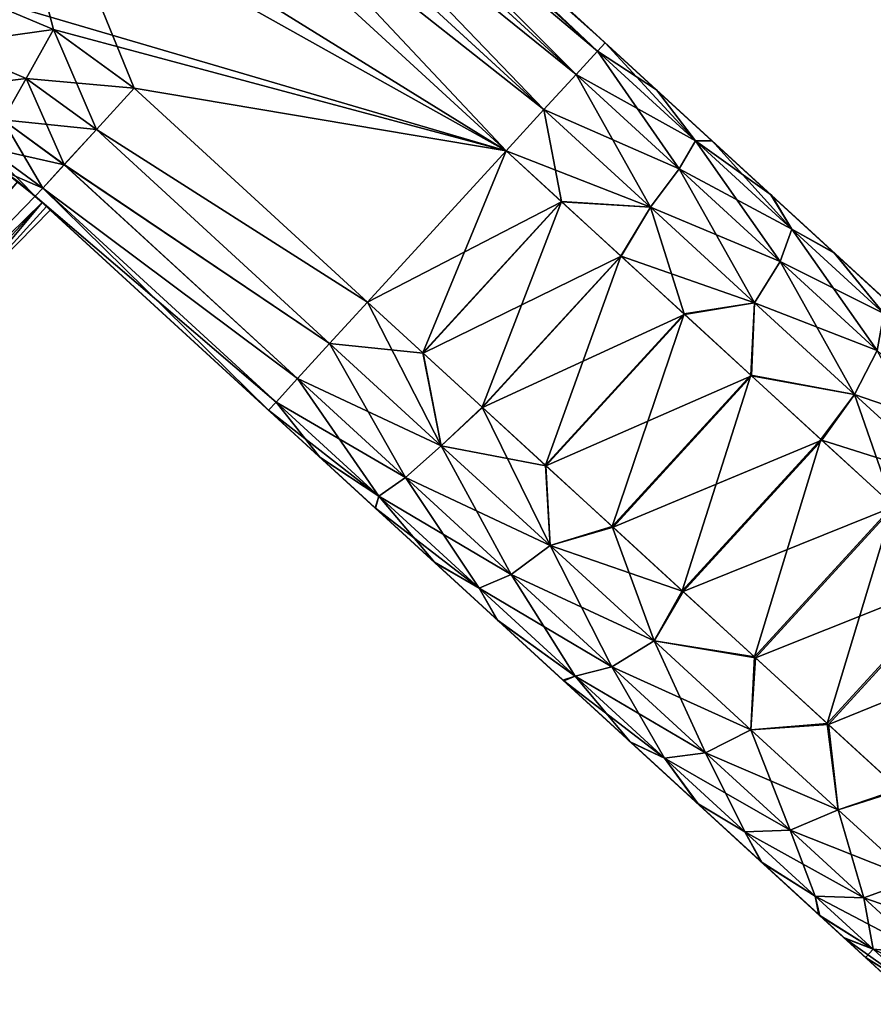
# Model space of a CAD drawing. Header units: millimetres. Extents: x -35.2 to 15.9, y -21 to 21.
# Tile 38 of 57: x 11.5 to 14.4, y -17.3 to -13.9. Entities that reach past the tile are written whole.
import ezdxf

# ---------------------------------------------------------------- set-up
doc = ezdxf.new("R2010")
doc.units = ezdxf.units.MM
doc.header["$LTSCALE"] = 65.185185
for name, color, linetype in [('1', 7, 'CONTINUOUS'), ('11', 7, 'CONTINUOUS'), ('12', 7, 'CONTINUOUS'), ('153', 7, 'CONTINUOUS'), ('154', 7, 'CONTINUOUS'), ('155', 7, 'CONTINUOUS'), ('2', 7, 'CONTINUOUS'), ('28', 7, 'CONTINUOUS'), ('3', 7, 'CONTINUOUS'), ('36', 7, 'CONTINUOUS'), ('47', 7, 'CONTINUOUS'), ('48', 7, 'CONTINUOUS'), ('70', 7, 'CONTINUOUS'), ('71', 7, 'CONTINUOUS'), ('72', 7, 'CONTINUOUS'), ('73', 7, 'CONTINUOUS'), ('74', 7, 'CONTINUOUS')]:
    doc.layers.add(name, color=color, linetype=linetype)

msp = doc.modelspace()

# ---------------------------------------------------------------- linework, layer by layer
at = {"layer": '1', "linetype": 'Continuous'}
for points in [[(13.1827, -14.3637), (11.2932, -12.6323), (11.9136, -14.1502), (13.1827, -14.3637)], [(11.9136, -14.1502), (11.2932, -12.6323), (11.6376, -13.9498), (11.9136, -14.1502)], [(11.6376, -13.9498), (11.2932, -12.6323), (11.3252, -13.8176), (11.6376, -13.9498)], [(12.7098, -14.8798), (13.1827, -14.3637), (11.9136, -14.1502), (12.7098, -14.8798)]]:
    msp.add_3dface(points, dxfattribs=at)
at = {"layer": '11', "linetype": 'Continuous'}
for points in [[(11.63, -12.2627, -6.5), (11.63, -12.2627, -0.5), (13.5205, -13.995, -6.5), (11.63, -12.2627, -6.5)], [(11.63, -12.2627, -0.5), (13.5205, -13.995, -0.5), (13.6959, -14.1557, -0.509), (11.63, -12.2627, -0.5)], [(13.5205, -13.995, -6.5), (11.63, -12.2627, -0.5), (13.6964, -14.1561, -6.491), (13.5205, -13.995, -6.5)], [(13.6964, -14.1561, -6.491), (11.63, -12.2627, -0.5), (13.8858, -14.3297, -6.4589), (13.6964, -14.1561, -6.491)], [(13.8858, -14.3297, -6.4589), (11.63, -12.2627, -0.5), (14.0884, -14.5154, -6.3992), (13.8858, -14.3297, -6.4589)], [(14.0884, -14.5154, -6.3992), (11.63, -12.2627, -0.5), (14.3032, -14.7122, -6.3058), (14.0884, -14.5154, -6.3992)], [(14.3032, -14.7122, -6.3058), (11.63, -12.2627, -0.5), (14.5279, -14.9182, -6.1712), (14.3032, -14.7122, -6.3058)], [(14.5279, -14.9182, -6.1712), (11.63, -12.2627, -0.5), (14.7578, -15.1288, -5.9869), (14.5279, -14.9182, -6.1712)], [(14.7578, -15.1288, -5.9869), (11.63, -12.2627, -0.5), (14.9865, -15.3383, -5.7458), (14.7578, -15.1288, -5.9869)], [(14.9865, -15.3383, -5.7458), (11.63, -12.2627, -0.5), (15.2054, -15.5389, -5.4431), (14.9865, -15.3383, -5.7458)], [(15.2054, -15.5389, -5.4431), (11.63, -12.2627, -0.5), (15.4022, -15.7193, -5.0769), (15.2054, -15.5389, -5.4431)], [(15.4022, -15.7193, -5.0769), (11.63, -12.2627, -0.5), (15.4859, -15.796, -4.8753), (15.4022, -15.7193, -5.0769)], [(15.4859, -15.796, -4.8753), (11.63, -12.2627, -0.5), (15.5598, -15.8637, -4.6609), (15.4859, -15.796, -4.8753)], [(15.5598, -15.8637, -4.6609), (11.63, -12.2627, -0.5), (15.6213, -15.9201, -4.4385), (15.5598, -15.8637, -4.6609)], [(15.6213, -15.9201, -4.4385), (11.63, -12.2627, -0.5), (15.6694, -15.9641, -4.2094), (15.6213, -15.9201, -4.4385)], [(15.6694, -15.9641, -4.2094), (11.63, -12.2627, -0.5), (15.7045, -15.9963, -3.9738), (15.6694, -15.9641, -4.2094)], [(15.7045, -15.9963, -3.9738), (11.63, -12.2627, -0.5), (15.7254, -16.0155, -3.7363), (15.7045, -15.9963, -3.9738)], [(15.7254, -16.0155, -3.7363), (11.63, -12.2627, -0.5), (15.7322, -16.0216, -3.4957), (15.7254, -16.0155, -3.7363)], [(15.7322, -16.0216, -3.4957), (11.63, -12.2627, -0.5), (15.7249, -16.015, -3.2551), (15.7322, -16.0216, -3.4957)], [(15.7249, -16.015, -3.2551), (11.63, -12.2627, -0.5), (15.7035, -15.9954, -3.0177), (15.7249, -16.015, -3.2551)], [(15.7035, -15.9954, -3.0177), (11.63, -12.2627, -0.5), (15.6679, -15.9628, -2.7822), (15.7035, -15.9954, -3.0177)], [(15.6679, -15.9628, -2.7822), (11.63, -12.2627, -0.5), (15.6194, -15.9183, -2.5534), (15.6679, -15.9628, -2.7822)], [(15.6194, -15.9183, -2.5534), (11.63, -12.2627, -0.5), (15.5574, -15.8615, -2.3314), (15.6194, -15.9183, -2.5534)], [(15.5574, -15.8615, -2.3314), (11.63, -12.2627, -0.5), (15.4831, -15.7934, -2.1174), (15.5574, -15.8615, -2.3314)], [(15.4831, -15.7934, -2.1174), (11.63, -12.2627, -0.5), (15.3991, -15.7165, -1.9163), (15.4831, -15.7934, -2.1174)], [(15.3991, -15.7165, -1.9163), (11.63, -12.2627, -0.5), (15.2019, -15.5357, -1.5514), (15.3991, -15.7165, -1.9163)], [(15.2019, -15.5357, -1.5514), (11.63, -12.2627, -0.5), (14.983, -15.3352, -1.25), (15.2019, -15.5357, -1.5514)], [(14.983, -15.3352, -1.25), (11.63, -12.2627, -0.5), (14.7546, -15.1259, -1.0102), (14.983, -15.3352, -1.25)], [(14.7546, -15.1259, -1.0102), (11.63, -12.2627, -0.5), (14.5252, -14.9157, -0.8269), (14.7546, -15.1259, -1.0102)], [(14.5252, -14.9157, -0.8269), (11.63, -12.2627, -0.5), (14.301, -14.7102, -0.6931), (14.5252, -14.9157, -0.8269)], [(14.301, -14.7102, -0.6931), (11.63, -12.2627, -0.5), (14.0868, -14.5139, -0.6002), (14.301, -14.7102, -0.6931)], [(14.0868, -14.5139, -0.6002), (11.63, -12.2627, -0.5), (13.8847, -14.3288, -0.5408), (14.0868, -14.5139, -0.6002)], [(13.8847, -14.3288, -0.5408), (11.63, -12.2627, -0.5), (13.6959, -14.1557, -0.509), (13.8847, -14.3288, -0.5408)]]:
    msp.add_3dface(points, dxfattribs=at)
at = {"layer": '12', "linetype": 'Continuous'}
for points in [[(11.5758, -14.5188, -3.8047), (11.5758, -14.5188, -6.5), (14.556, -17.2497, -3.9738), (11.5758, -14.5188, -3.8047)], [(11.5758, -14.5188, -6.5), (12.372, -15.2484, -6.5), (12.5478, -15.4095, -6.491), (11.5758, -14.5188, -6.5)], [(14.556, -17.2497, -3.9738), (11.5758, -14.5188, -6.5), (14.5209, -17.2175, -4.2094), (14.556, -17.2497, -3.9738)], [(14.5209, -17.2175, -4.2094), (11.5758, -14.5188, -6.5), (14.4728, -17.1735, -4.4385), (14.5209, -17.2175, -4.2094)], [(14.4728, -17.1735, -4.4385), (11.5758, -14.5188, -6.5), (14.4113, -17.117, -4.6609), (14.4728, -17.1735, -4.4385)], [(14.4113, -17.117, -4.6609), (11.5758, -14.5188, -6.5), (14.3374, -17.0493, -4.8753), (14.4113, -17.117, -4.6609)], [(14.3374, -17.0493, -4.8753), (11.5758, -14.5188, -6.5), (14.2537, -16.9727, -5.0769), (14.3374, -17.0493, -4.8753)], [(14.2537, -16.9727, -5.0769), (11.5758, -14.5188, -6.5), (14.0569, -16.7923, -5.4431), (14.2537, -16.9727, -5.0769)], [(14.0569, -16.7923, -5.4431), (11.5758, -14.5188, -6.5), (13.838, -16.5917, -5.7458), (14.0569, -16.7923, -5.4431)], [(13.838, -16.5917, -5.7458), (11.5758, -14.5188, -6.5), (13.6093, -16.3822, -5.9869), (13.838, -16.5917, -5.7458)], [(13.6093, -16.3822, -5.9869), (11.5758, -14.5188, -6.5), (13.3794, -16.1715, -6.1712), (13.6093, -16.3822, -5.9869)], [(13.3794, -16.1715, -6.1712), (11.5758, -14.5188, -6.5), (13.1547, -15.9656, -6.3058), (13.3794, -16.1715, -6.1712)], [(13.1547, -15.9656, -6.3058), (11.5758, -14.5188, -6.5), (12.9399, -15.7688, -6.3992), (13.1547, -15.9656, -6.3058)], [(12.9399, -15.7688, -6.3992), (11.5758, -14.5188, -6.5), (12.7373, -15.5831, -6.4589), (12.9399, -15.7688, -6.3992)], [(12.7373, -15.5831, -6.4589), (11.5758, -14.5188, -6.5), (12.5478, -15.4095, -6.491), (12.7373, -15.5831, -6.4589)], [(11.5992, -14.5402, -3.7413), (11.5758, -14.5188, -3.8047), (14.5769, -17.2688, -3.7363), (11.5992, -14.5402, -3.7413)], [(14.5769, -17.2688, -3.7363), (11.5758, -14.5188, -3.8047), (14.556, -17.2497, -3.9738), (14.5769, -17.2688, -3.7363)], [(11.5758, -14.5188, -0.5), (11.5758, -14.5188, -2.9953), (12.372, -15.2484, -0.5), (11.5758, -14.5188, -0.5)], [(11.5758, -14.5188, -2.9953), (11.5993, -14.5403, -3.0591), (14.555, -17.2487, -3.0177), (11.5758, -14.5188, -2.9953)], [(12.372, -15.2484, -0.5), (11.5758, -14.5188, -2.9953), (12.5474, -15.4091, -0.509), (12.372, -15.2484, -0.5)], [(12.5474, -15.4091, -0.509), (11.5758, -14.5188, -2.9953), (12.7362, -15.5821, -0.5408), (12.5474, -15.4091, -0.509)], [(12.7362, -15.5821, -0.5408), (11.5758, -14.5188, -2.9953), (12.9383, -15.7673, -0.6002), (12.7362, -15.5821, -0.5408)], [(12.9383, -15.7673, -0.6002), (11.5758, -14.5188, -2.9953), (13.1525, -15.9636, -0.6931), (12.9383, -15.7673, -0.6002)], [(13.1525, -15.9636, -0.6931), (11.5758, -14.5188, -2.9953), (13.3767, -16.169, -0.8269), (13.1525, -15.9636, -0.6931)], [(13.3767, -16.169, -0.8269), (11.5758, -14.5188, -2.9953), (13.6061, -16.3793, -1.0102), (13.3767, -16.169, -0.8269)], [(13.6061, -16.3793, -1.0102), (11.5758, -14.5188, -2.9953), (13.8345, -16.5885, -1.25), (13.6061, -16.3793, -1.0102)], [(13.8345, -16.5885, -1.25), (11.5758, -14.5188, -2.9953), (14.0534, -16.7891, -1.5514), (13.8345, -16.5885, -1.25)], [(14.0534, -16.7891, -1.5514), (11.5758, -14.5188, -2.9953), (14.2506, -16.9698, -1.9163), (14.0534, -16.7891, -1.5514)], [(14.2506, -16.9698, -1.9163), (11.5758, -14.5188, -2.9953), (14.3346, -17.0468, -2.1174), (14.2506, -16.9698, -1.9163)], [(14.3346, -17.0468, -2.1174), (11.5758, -14.5188, -2.9953), (14.4089, -17.1148, -2.3314), (14.3346, -17.0468, -2.1174)], [(14.4089, -17.1148, -2.3314), (11.5758, -14.5188, -2.9953), (14.4709, -17.1716, -2.5534), (14.4089, -17.1148, -2.3314)], [(14.4709, -17.1716, -2.5534), (11.5758, -14.5188, -2.9953), (14.5194, -17.2161, -2.7822), (14.4709, -17.1716, -2.5534)], [(14.5194, -17.2161, -2.7822), (11.5758, -14.5188, -2.9953), (14.555, -17.2487, -3.0177), (14.5194, -17.2161, -2.7822)], [(11.6141, -14.5539, -3.682), (11.5992, -14.5402, -3.7413), (14.5769, -17.2688, -3.7363), (11.6141, -14.5539, -3.682)], [(11.5993, -14.5403, -3.0591), (11.6141, -14.5539, -3.118), (14.555, -17.2487, -3.0177), (11.5993, -14.5403, -3.0591)], [(11.6272, -14.5659, -3.55), (11.6141, -14.5539, -3.682), (14.5837, -17.275, -3.4957), (11.6272, -14.5659, -3.55)], [(14.5837, -17.275, -3.4957), (11.6141, -14.5539, -3.682), (14.5769, -17.2688, -3.7363), (14.5837, -17.275, -3.4957)], [(11.6141, -14.5539, -3.118), (11.6272, -14.5659, -3.25), (14.555, -17.2487, -3.0177), (11.6141, -14.5539, -3.118)], [(11.6272, -14.5659, -3.25), (11.6272, -14.5659, -3.55), (14.5764, -17.2684, -3.2551), (11.6272, -14.5659, -3.25)], [(14.5764, -17.2684, -3.2551), (11.6272, -14.5659, -3.55), (14.5837, -17.275, -3.4957), (14.5764, -17.2684, -3.2551)], [(14.555, -17.2487, -3.0177), (11.6272, -14.5659, -3.25), (14.5764, -17.2684, -3.2551), (14.555, -17.2487, -3.0177)]]:
    msp.add_3dface(points, dxfattribs=at)
at = {"layer": '153', "linetype": 'Continuous'}
for points in [[(11.6023, -12.2889, -6.6913), (13.4215, -14.1031, -6.8537), (11.529, -12.3689, -6.8537), (11.6023, -12.2889, -6.6913)], [(11.63, -12.2627, -6.5), (13.4948, -14.0231, -6.6913), (11.6023, -12.2889, -6.6913), (11.63, -12.2627, -6.5)], [(13.4948, -14.0231, -6.6913), (13.4215, -14.1031, -6.8537), (11.6023, -12.2889, -6.6913), (13.4948, -14.0231, -6.6913)], [(11.63, -12.2627, -6.5), (13.5205, -13.995, -6.5), (13.4948, -14.0231, -6.6913), (11.63, -12.2627, -6.5)], [(11.529, -12.3689, -6.8537), (13.3118, -14.2229, -6.9621), (11.4192, -12.4887, -6.9621), (11.529, -12.3689, -6.8537)], [(13.4215, -14.1031, -6.8537), (13.3118, -14.2229, -6.9621), (11.529, -12.3689, -6.8537), (13.4215, -14.1031, -6.8537)], [(13.1827, -14.3637, -7), (11.2932, -12.6323, -7), (11.4192, -12.4887, -6.9621), (13.1827, -14.3637, -7)], [(13.3118, -14.2229, -6.9621), (13.1827, -14.3637, -7), (11.4192, -12.4887, -6.9621), (13.3118, -14.2229, -6.9621)]]:
    msp.add_3dface(points, dxfattribs=at)
at = {"layer": '154', "linetype": 'Continuous'}
for points in [[(13.5205, -13.995, -0.5), (13.4948, -14.0231, -0.3087), (13.8297, -14.3299, -0.3411), (13.5205, -13.995, -0.5)], [(13.5205, -13.995, -6.5), (13.6964, -14.1561, -6.491), (13.4948, -14.0231, -6.6913), (13.5205, -13.995, -6.5)], [(13.6959, -14.1557, -0.509), (13.5205, -13.995, -0.5), (13.8297, -14.3299, -0.3411), (13.6959, -14.1557, -0.509)], [(13.4948, -14.0231, -0.3087), (13.4215, -14.1031, -0.1463), (13.7734, -14.4255, -0.1804), (13.4948, -14.0231, -0.3087)], [(13.8297, -14.3299, -6.6589), (13.4215, -14.1031, -6.8537), (13.4948, -14.0231, -6.6913), (13.8297, -14.3299, -6.6589)], [(13.6964, -14.1561, -6.491), (13.8297, -14.3299, -6.6589), (13.4948, -14.0231, -6.6913), (13.6964, -14.1561, -6.491)], [(13.4948, -14.0231, -0.3087), (13.7734, -14.4255, -0.1804), (13.8297, -14.3299, -0.3411), (13.4948, -14.0231, -0.3087)], [(13.4215, -14.1031, -0.1463), (13.3118, -14.2229, -0.0379), (13.675, -14.5557, -0.0731), (13.4215, -14.1031, -0.1463)], [(13.7734, -14.4255, -6.8196), (13.3118, -14.2229, -6.9621), (13.4215, -14.1031, -6.8537), (13.7734, -14.4255, -6.8196)], [(13.4215, -14.1031, -0.1463), (13.675, -14.5557, -0.0731), (13.7734, -14.4255, -0.1804), (13.4215, -14.1031, -0.1463)], [(13.7734, -14.4255, -6.8196), (13.4215, -14.1031, -6.8537), (13.8297, -14.3299, -6.6589), (13.7734, -14.4255, -6.8196)], [(13.8847, -14.3288, -0.5408), (13.6959, -14.1557, -0.509), (13.8297, -14.3299, -0.3411), (13.8847, -14.3288, -0.5408)], [(13.6964, -14.1561, -6.491), (13.8858, -14.3297, -6.4589), (13.8297, -14.3299, -6.6589), (13.6964, -14.1561, -6.491)], [(13.1827, -14.3637), (13.3716, -14.5367, -0.0094), (13.3118, -14.2229, -0.0379), (13.1827, -14.3637)], [(13.675, -14.5557, -6.9269), (13.1827, -14.3637, -7), (13.3118, -14.2229, -6.9621), (13.675, -14.5557, -6.9269)], [(13.3118, -14.2229, -0.0379), (13.3716, -14.5367, -0.0094), (13.675, -14.5557, -0.0731), (13.3118, -14.2229, -0.0379)], [(13.675, -14.5557, -6.9269), (13.3118, -14.2229, -6.9621), (13.7734, -14.4255, -6.8196), (13.675, -14.5557, -6.9269)], [(13.7734, -14.4255, -0.1804), (14.1181, -14.7414, -0.2822), (13.8297, -14.3299, -0.3411), (13.7734, -14.4255, -0.1804)], [(14.1577, -14.6305, -6.5621), (13.7734, -14.4255, -6.8196), (13.8297, -14.3299, -6.6589), (14.1577, -14.6305, -6.5621)], [(13.8847, -14.3288, -0.5408), (13.8297, -14.3299, -0.3411), (14.1577, -14.6305, -0.4379), (13.8847, -14.3288, -0.5408)], [(13.8858, -14.3297, -6.4589), (14.0884, -14.5154, -6.3992), (13.8297, -14.3299, -6.6589), (13.8858, -14.3297, -6.4589)], [(14.0884, -14.5154, -6.3992), (14.1577, -14.6305, -6.5621), (13.8297, -14.3299, -6.6589), (14.0884, -14.5154, -6.3992)], [(13.8297, -14.3299, -0.3411), (14.1181, -14.7414, -0.2822), (14.1577, -14.6305, -0.4379), (13.8297, -14.3299, -0.3411)], [(14.0868, -14.5139, -0.6002), (13.8847, -14.3288, -0.5408), (14.1577, -14.6305, -0.4379), (14.0868, -14.5139, -0.6002)], [(13.3721, -14.5372, -6.9906), (13.1827, -14.3637, -7), (13.675, -14.5557, -6.9269), (13.3721, -14.5372, -6.9906)], [(13.675, -14.5557, -0.0731), (14.0309, -14.8818, -0.1781), (13.7734, -14.4255, -0.1804), (13.675, -14.5557, -0.0731)], [(14.1181, -14.7414, -6.7178), (13.675, -14.5557, -6.9269), (13.7734, -14.4255, -6.8196), (14.1181, -14.7414, -6.7178)], [(13.7734, -14.4255, -0.1804), (14.0309, -14.8818, -0.1781), (14.1181, -14.7414, -0.2822), (13.7734, -14.4255, -0.1804)], [(14.1181, -14.7414, -6.7178), (13.7734, -14.4255, -6.8196), (14.1577, -14.6305, -6.5621), (14.1181, -14.7414, -6.7178)], [(13.3716, -14.5367, -0.0094), (13.5743, -14.7224, -0.0405), (13.675, -14.5557, -0.0731), (13.3716, -14.5367, -0.0094)], [(13.5754, -14.7235, -6.9592), (13.3721, -14.5372, -6.9906), (13.675, -14.5557, -6.9269), (13.5754, -14.7235, -6.9592)], [(14.301, -14.7102, -0.6931), (14.0868, -14.5139, -0.6002), (14.1577, -14.6305, -0.4379), (14.301, -14.7102, -0.6931)], [(14.0884, -14.5154, -6.3992), (14.3032, -14.7122, -6.3058), (14.1577, -14.6305, -6.5621), (14.0884, -14.5154, -6.3992)], [(13.5743, -14.7224, -0.0405), (13.79, -14.9201, -0.0983), (13.675, -14.5557, -0.0731), (13.5743, -14.7224, -0.0405)], [(14.0309, -14.8818, -6.8219), (13.5754, -14.7235, -6.9592), (13.675, -14.5557, -6.9269), (14.0309, -14.8818, -6.8219)], [(13.675, -14.5557, -0.0731), (13.79, -14.9201, -0.0983), (14.0309, -14.8818, -0.1781), (13.675, -14.5557, -0.0731)], [(14.0309, -14.8818, -6.8219), (13.675, -14.5557, -6.9269), (14.1181, -14.7414, -6.7178), (14.0309, -14.8818, -6.8219)], [(14.1181, -14.7414, -0.2822), (14.4486, -15.0443, -0.4494), (14.1577, -14.6305, -0.4379), (14.1181, -14.7414, -0.2822)], [(14.4722, -14.9187, -6.4029), (14.1181, -14.7414, -6.7178), (14.1577, -14.6305, -6.5621), (14.4722, -14.9187, -6.4029)], [(14.3032, -14.7122, -6.3058), (14.4722, -14.9187, -6.4029), (14.1577, -14.6305, -6.5621), (14.3032, -14.7122, -6.3058)], [(14.301, -14.7102, -0.6931), (14.1577, -14.6305, -0.4379), (14.4722, -14.9187, -0.5971), (14.301, -14.7102, -0.6931)], [(14.1577, -14.6305, -0.4379), (14.4486, -15.0443, -0.4494), (14.4722, -14.9187, -0.5971), (14.1577, -14.6305, -0.4379)], [(14.5252, -14.9157, -0.8269), (14.301, -14.7102, -0.6931), (14.4722, -14.9187, -0.5971), (14.5252, -14.9157, -0.8269)], [(13.7917, -14.9217, -6.9011), (13.5754, -14.7235, -6.9592), (14.0309, -14.8818, -6.8219), (13.7917, -14.9217, -6.9011)], [(14.0309, -14.8818, -0.1781), (14.3721, -15.1945, -0.3508), (14.1181, -14.7414, -0.2822), (14.0309, -14.8818, -0.1781)], [(14.4486, -15.0443, -6.5506), (14.0309, -14.8818, -6.8219), (14.1181, -14.7414, -6.7178), (14.4486, -15.0443, -6.5506)], [(14.1181, -14.7414, -0.2822), (14.3721, -15.1945, -0.3508), (14.4486, -15.0443, -0.4494), (14.1181, -14.7414, -0.2822)], [(14.4486, -15.0443, -6.5506), (14.1181, -14.7414, -6.7178), (14.4722, -14.9187, -6.4029), (14.4486, -15.0443, -6.5506)], [(14.3032, -14.7122, -6.3058), (14.5279, -14.9182, -6.1712), (14.4722, -14.9187, -6.4029), (14.3032, -14.7122, -6.3058)], [(13.79, -14.9201, -0.0983), (14.0182, -15.1292, -0.1885), (14.0309, -14.8818, -0.1781), (13.79, -14.9201, -0.0983)], [(14.0205, -15.1314, -6.8104), (13.7917, -14.9217, -6.9011), (14.0309, -14.8818, -6.8219), (14.0205, -15.1314, -6.8104)], [(14.0309, -14.8818, -0.1781), (14.0182, -15.1292, -0.1885), (14.3721, -15.1945, -0.3508), (14.0309, -14.8818, -0.1781)], [(14.3721, -15.1945, -6.6492), (14.0205, -15.1314, -6.8104), (14.0309, -14.8818, -6.8219), (14.3721, -15.1945, -6.6492)], [(14.3721, -15.1945, -6.6492), (14.0309, -14.8818, -6.8219), (14.4486, -15.0443, -6.5506), (14.3721, -15.1945, -6.6492)], [(14.3721, -15.1945, -0.3508), (14.6917, -15.4874, -0.5875), (14.4486, -15.0443, -0.4494), (14.3721, -15.1945, -0.3508)], [(14.7583, -15.328, -6.3213), (14.3721, -15.1945, -6.6492), (14.4486, -15.0443, -6.5506), (14.7583, -15.328, -6.3213)], [(14.0182, -15.1292, -0.1885), (14.2571, -15.3481, -0.3178), (14.3721, -15.1945, -0.3508), (14.0182, -15.1292, -0.1885)], [(14.26, -15.3508, -6.6804), (14.0205, -15.1314, -6.8104), (14.3721, -15.1945, -6.6492), (14.26, -15.3508, -6.6804)], [(14.2571, -15.3481, -0.3178), (14.5032, -15.5737, -0.493), (14.3721, -15.1945, -0.3508), (14.2571, -15.3481, -0.3178)], [(14.6917, -15.4874, -6.4125), (14.26, -15.3508, -6.6804), (14.3721, -15.1945, -6.6492), (14.6917, -15.4874, -6.4125)], [(14.3721, -15.1945, -0.3508), (14.5032, -15.5737, -0.493), (14.6917, -15.4874, -0.5875), (14.3721, -15.1945, -0.3508)], [(14.6917, -15.4874, -6.4125), (14.3721, -15.1945, -6.6492), (14.7583, -15.328, -6.3213), (14.6917, -15.4874, -6.4125)], [(14.5067, -15.5769, -6.5042), (14.26, -15.3508, -6.6804), (14.6917, -15.4874, -6.4125), (14.5067, -15.5769, -6.5042)]]:
    msp.add_3dface(points, dxfattribs=at)
at = {"layer": '155', "linetype": 'Continuous'}
for points in [[(11.6064, -12.2925, -0.309), (11.5329, -12.3722, -0.1466), (13.4948, -14.0231, -0.3087), (11.6064, -12.2925, -0.309)], [(13.5205, -13.995, -0.5), (11.63, -12.2627, -0.5), (11.6064, -12.2925, -0.309), (13.5205, -13.995, -0.5)], [(13.5205, -13.995, -0.5), (11.6064, -12.2925, -0.309), (13.4948, -14.0231, -0.3087), (13.5205, -13.995, -0.5)], [(11.5329, -12.3722, -0.1466), (11.4229, -12.4916, -0.0381), (13.4215, -14.1031, -0.1463), (11.5329, -12.3722, -0.1466)], [(13.4948, -14.0231, -0.3087), (11.5329, -12.3722, -0.1466), (13.4215, -14.1031, -0.1463), (13.4948, -14.0231, -0.3087)], [(11.4229, -12.4916, -0.0381), (11.2932, -12.6323), (13.3118, -14.2229, -0.0379), (11.4229, -12.4916, -0.0381)], [(13.4215, -14.1031, -0.1463), (11.4229, -12.4916, -0.0381), (13.3118, -14.2229, -0.0379), (13.4215, -14.1031, -0.1463)], [(11.2932, -12.6323), (13.1827, -14.3637), (13.3118, -14.2229, -0.0379), (11.2932, -12.6323)]]:
    msp.add_3dface(points, dxfattribs=at)
at = {"layer": '2', "linetype": 'Continuous'}
for points in [[(11.2932, -12.6323, -7), (13.1827, -14.3637, -7), (10.5175, -12.7134, -7), (11.2932, -12.6323, -7)], [(10.5175, -12.7134, -7), (13.1827, -14.3637, -7), (10.402, -12.8079, -7), (10.5175, -12.7134, -7)], [(13.1827, -14.3637, -7), (11.3252, -13.8176, -7), (10.402, -12.8079, -7), (13.1827, -14.3637, -7)], [(11.6376, -13.9498, -7), (11.3252, -13.8176, -7), (13.1827, -14.3637, -7), (11.6376, -13.9498, -7)], [(11.9136, -14.1502, -7), (11.6376, -13.9498, -7), (13.1827, -14.3637, -7), (11.9136, -14.1502, -7)], [(12.7098, -14.8798, -7), (11.9136, -14.1502, -7), (13.1827, -14.3637, -7), (12.7098, -14.8798, -7)]]:
    msp.add_3dface(points, dxfattribs=at)
at = {"layer": '28', "linetype": 'Continuous'}
for points in [[(11.6272, -14.5659, -3.55), (11.6272, -14.5659, -3.25), (11.2968, -14.9015, -3.25), (11.6272, -14.5659, -3.55)], [(11.6272, -14.5659, -3.55), (11.2968, -14.9015, -3.25), (11.2968, -14.9015, -3.55), (11.6272, -14.5659, -3.55)]]:
    msp.add_3dface(points, dxfattribs=at)
at = {"layer": '3', "linetype": 'Continuous'}
for points in [[(11.4683, -14.4331, -6.5), (11.5758, -14.5188, -6.5), (11.4859, -14.4456, -3.9385), (11.4683, -14.4331, -6.5)], [(11.5758, -14.5188, -0.5), (11.4683, -14.4331, -0.5), (11.5758, -14.5188, -2.9953), (11.5758, -14.5188, -0.5)], [(11.5758, -14.5188, -2.9953), (11.4683, -14.4331, -0.5), (11.5163, -14.4684, -2.8957), (11.5758, -14.5188, -2.9953)], [(11.4859, -14.4456, -3.9385), (11.5758, -14.5188, -6.5), (11.5161, -14.4683, -3.9046), (11.4859, -14.4456, -3.9385)], [(11.5161, -14.4683, -3.9046), (11.5758, -14.5188, -6.5), (11.5758, -14.5188, -3.8047), (11.5161, -14.4683, -3.9046)]]:
    msp.add_3dface(points, dxfattribs=at)
at = {"layer": '36', "linetype": 'Continuous'}
for points in [[(13.1827, -14.3637), (12.7098, -14.8798), (12.8987, -15.0528, -0.0094), (13.1827, -14.3637)], [(12.7098, -14.8798, -7), (13.1827, -14.3637, -7), (13.3721, -14.5372, -6.9906), (12.7098, -14.8798, -7)], [(13.1827, -14.3637), (12.8987, -15.0528, -0.0094), (13.3716, -14.5367, -0.0094), (13.1827, -14.3637)], [(12.8992, -15.0533, -6.9906), (12.7098, -14.8798, -7), (13.3721, -14.5372, -6.9906), (12.8992, -15.0533, -6.9906)], [(12.8987, -15.0528, -0.0094), (13.1013, -15.2385, -0.0405), (13.3716, -14.5367, -0.0094), (12.8987, -15.0528, -0.0094)], [(13.5754, -14.7235, -6.9592), (12.8992, -15.0533, -6.9906), (13.3721, -14.5372, -6.9906), (13.5754, -14.7235, -6.9592)], [(13.3716, -14.5367, -0.0094), (13.1013, -15.2385, -0.0405), (13.5743, -14.7224, -0.0405), (13.3716, -14.5367, -0.0094)], [(13.1025, -15.2395, -6.9592), (12.8992, -15.0533, -6.9906), (13.5754, -14.7235, -6.9592), (13.1025, -15.2395, -6.9592)], [(13.1013, -15.2385, -0.0405), (13.3171, -15.4362, -0.0983), (13.5743, -14.7224, -0.0405), (13.1013, -15.2385, -0.0405)], [(13.7917, -14.9217, -6.9011), (13.1025, -15.2395, -6.9592), (13.5754, -14.7235, -6.9592), (13.7917, -14.9217, -6.9011)], [(13.5743, -14.7224, -0.0405), (13.3171, -15.4362, -0.0983), (13.79, -14.9201, -0.0983), (13.5743, -14.7224, -0.0405)], [(13.3188, -15.4378, -6.9011), (13.1025, -15.2395, -6.9592), (13.7917, -14.9217, -6.9011), (13.3188, -15.4378, -6.9011)], [(13.3171, -15.4362, -0.0983), (13.5453, -15.6453, -0.1885), (13.79, -14.9201, -0.0983), (13.3171, -15.4362, -0.0983)], [(14.0205, -15.1314, -6.8104), (13.3188, -15.4378, -6.9011), (13.7917, -14.9217, -6.9011), (14.0205, -15.1314, -6.8104)], [(13.79, -14.9201, -0.0983), (13.5453, -15.6453, -0.1885), (14.0182, -15.1292, -0.1885), (13.79, -14.9201, -0.0983)], [(13.5476, -15.6475, -6.8104), (13.3188, -15.4378, -6.9011), (14.0205, -15.1314, -6.8104), (13.5476, -15.6475, -6.8104)], [(13.5453, -15.6453, -0.1885), (13.7842, -15.8642, -0.3178), (14.0182, -15.1292, -0.1885), (13.5453, -15.6453, -0.1885)], [(14.26, -15.3508, -6.6804), (13.5476, -15.6475, -6.8104), (14.0205, -15.1314, -6.8104), (14.26, -15.3508, -6.6804)], [(14.0182, -15.1292, -0.1885), (13.7842, -15.8642, -0.3178), (14.2571, -15.3481, -0.3178), (14.0182, -15.1292, -0.1885)], [(13.7842, -15.8642, -0.3178), (14.0303, -16.0898, -0.493), (14.2571, -15.3481, -0.3178), (13.7842, -15.8642, -0.3178)], [(14.2571, -15.3481, -0.3178), (14.0303, -16.0898, -0.493), (14.5032, -15.5737, -0.493), (14.2571, -15.3481, -0.3178)], [(13.7871, -15.8669, -6.6804), (13.5476, -15.6475, -6.8104), (14.26, -15.3508, -6.6804), (13.7871, -15.8669, -6.6804)], [(14.5067, -15.5769, -6.5042), (13.7871, -15.8669, -6.6804), (14.26, -15.3508, -6.6804), (14.5067, -15.5769, -6.5042)], [(14.0338, -16.093, -6.5042), (13.7871, -15.8669, -6.6804), (14.5067, -15.5769, -6.5042), (14.0338, -16.093, -6.5042)], [(14.0303, -16.0898, -0.493), (14.2787, -16.3174, -0.7212), (14.5032, -15.5737, -0.493), (14.0303, -16.0898, -0.493)], [(14.7555, -15.8049, -6.2747), (14.0338, -16.093, -6.5042), (14.5067, -15.5769, -6.5042), (14.7555, -15.8049, -6.2747)], [(14.5032, -15.5737, -0.493), (14.2787, -16.3174, -0.7212), (14.7516, -15.8013, -0.7212), (14.5032, -15.5737, -0.493)], [(14.2826, -16.321, -6.2747), (14.0338, -16.093, -6.5042), (14.7555, -15.8049, -6.2747), (14.2826, -16.321, -6.2747)], [(14.2787, -16.3174, -0.7212), (14.523, -16.5412, -1.0096), (14.7516, -15.8013, -0.7212), (14.2787, -16.3174, -0.7212)], [(15.0001, -16.0289, -5.9848), (14.2826, -16.321, -6.2747), (14.7555, -15.8049, -6.2747), (15.0001, -16.0289, -5.9848)], [(14.5271, -16.545, -5.9848), (14.2826, -16.321, -6.2747), (15.0001, -16.0289, -5.9848), (14.5271, -16.545, -5.9848)]]:
    msp.add_3dface(points, dxfattribs=at)
at = {"layer": '47', "linetype": 'Continuous'}
for points in [[(11.5161, -14.4683, -3.9046), (11.5758, -14.5188, -3.8047), (10.69, -15.4287, -3.7413), (11.5161, -14.4683, -3.9046)], [(11.5758, -14.5188, -3.8047), (11.5992, -14.5402, -3.7413), (10.69, -15.4287, -3.7413), (11.5758, -14.5188, -3.8047)], [(11.5992, -14.5402, -3.7413), (10.9495, -15.2385, -3.55), (10.69, -15.4287, -3.7413), (11.5992, -14.5402, -3.7413)], [(11.5992, -14.5402, -3.7413), (11.2968, -14.9015, -3.55), (10.9495, -15.2385, -3.55), (11.5992, -14.5402, -3.7413)], [(11.5992, -14.5402, -3.7413), (11.6141, -14.5539, -3.682), (11.2968, -14.9015, -3.55), (11.5992, -14.5402, -3.7413)], [(11.6141, -14.5539, -3.682), (11.6272, -14.5659, -3.55), (11.2968, -14.9015, -3.55), (11.6141, -14.5539, -3.682)]]:
    msp.add_3dface(points, dxfattribs=at)
at = {"layer": '48', "linetype": 'Continuous'}
for points in [[(11.5993, -14.5403, -3.0591), (11.5163, -14.4684, -2.8957), (10.6892, -15.4297, -3.059), (11.5993, -14.5403, -3.0591)], [(11.5758, -14.5188, -2.9953), (11.5163, -14.4684, -2.8957), (11.5993, -14.5403, -3.0591), (11.5758, -14.5188, -2.9953)], [(11.2968, -14.9015, -3.25), (11.5993, -14.5403, -3.0591), (10.6892, -15.4297, -3.059), (11.2968, -14.9015, -3.25)], [(11.6272, -14.5659, -3.25), (11.5993, -14.5403, -3.0591), (11.2968, -14.9015, -3.25), (11.6272, -14.5659, -3.25)], [(11.6272, -14.5659, -3.25), (11.6141, -14.5539, -3.118), (11.5993, -14.5403, -3.0591), (11.6272, -14.5659, -3.25)]]:
    msp.add_3dface(points, dxfattribs=at)
at = {"layer": '70', "linetype": 'Continuous'}
for points in [[(11.3252, -13.8176, -7), (11.6376, -13.9498, -7), (11.2716, -14.0012, -6.9619), (11.3252, -13.8176, -7)], [(11.2716, -14.0012, -6.9619), (11.6376, -13.9498, -7), (11.5445, -14.117, -6.9619), (11.2716, -14.0012, -6.9619)], [(11.6376, -13.9498, -7), (11.9136, -14.1502, -7), (11.5445, -14.117, -6.9619), (11.6376, -13.9498, -7)], [(11.2716, -14.0012, -6.9619), (11.5445, -14.117, -6.9619), (11.2255, -14.1569, -6.8534), (11.2716, -14.0012, -6.9619)], [(11.2255, -14.1569, -6.8534), (11.5445, -14.117, -6.9619), (11.4646, -14.2583, -6.8534), (11.2255, -14.1569, -6.8534)], [(11.5445, -14.117, -6.9619), (11.7843, -14.2912, -6.9619), (11.4646, -14.2583, -6.8534), (11.5445, -14.117, -6.9619)], [(11.5445, -14.117, -6.9619), (11.9136, -14.1502, -7), (11.7843, -14.2912, -6.9619), (11.5445, -14.117, -6.9619)], [(11.4646, -14.2583, -6.8534), (11.6746, -14.4109, -6.8534), (11.4112, -14.3527, -6.691), (11.4646, -14.2583, -6.8534)], [(11.4646, -14.2583, -6.8534), (11.7843, -14.2912, -6.9619), (11.6746, -14.4109, -6.8534), (11.4646, -14.2583, -6.8534)], [(11.4683, -14.4331, -6.5), (11.4112, -14.3527, -6.691), (11.6014, -14.4909, -6.691), (11.4683, -14.4331, -6.5)], [(11.4112, -14.3527, -6.691), (11.6746, -14.4109, -6.8534), (11.6014, -14.4909, -6.691), (11.4112, -14.3527, -6.691)], [(11.5758, -14.5188, -6.5), (11.4683, -14.4331, -6.5), (11.6014, -14.4909, -6.691), (11.5758, -14.5188, -6.5)]]:
    msp.add_3dface(points, dxfattribs=at)
at = {"layer": '71', "linetype": 'Continuous'}
for points in [[(11.9136, -14.1502, -7), (12.7098, -14.8798, -7), (11.7843, -14.2912, -6.9619), (11.9136, -14.1502, -7)], [(11.6746, -14.4109, -6.8534), (11.7843, -14.2912, -6.9619), (12.5805, -15.0208, -6.9619), (11.6746, -14.4109, -6.8534)], [(11.7843, -14.2912, -6.9619), (12.7098, -14.8798, -7), (12.5805, -15.0208, -6.9619), (11.7843, -14.2912, -6.9619)], [(11.6014, -14.4909, -6.691), (11.6746, -14.4109, -6.8534), (12.4709, -15.1405, -6.8534), (11.6014, -14.4909, -6.691)], [(12.4709, -15.1405, -6.8534), (11.6746, -14.4109, -6.8534), (12.5805, -15.0208, -6.9619), (12.4709, -15.1405, -6.8534)], [(12.372, -15.2484, -6.5), (11.5758, -14.5188, -6.5), (11.6014, -14.4909, -6.691), (12.372, -15.2484, -6.5)], [(12.372, -15.2484, -6.5), (11.6014, -14.4909, -6.691), (12.3976, -15.2205, -6.691), (12.372, -15.2484, -6.5)], [(12.3976, -15.2205, -6.691), (11.6014, -14.4909, -6.691), (12.4709, -15.1405, -6.8534), (12.3976, -15.2205, -6.691)]]:
    msp.add_3dface(points, dxfattribs=at)
at = {"layer": '72', "linetype": 'Continuous'}
for points in [[(12.961, -15.3694, -0.0767), (12.7098, -14.8798), (12.5805, -15.0208, -0.0381), (12.961, -15.3694, -0.0767)], [(12.7098, -14.8798, -7), (12.8992, -15.0533, -6.9906), (12.5805, -15.0208, -6.9619), (12.7098, -14.8798, -7)], [(12.8987, -15.0528, -0.0094), (12.7098, -14.8798), (12.961, -15.3694, -0.0767), (12.8987, -15.0528, -0.0094)], [(12.4709, -15.1405, -6.8534), (12.5805, -15.0208, -6.9619), (12.961, -15.3694, -6.9233), (12.4709, -15.1405, -6.8534)], [(12.8394, -15.4782, -0.184), (12.5805, -15.0208, -0.0381), (12.4709, -15.1405, -0.1466), (12.8394, -15.4782, -0.184)], [(12.5805, -15.0208, -6.9619), (12.8992, -15.0533, -6.9906), (12.961, -15.3694, -6.9233), (12.5805, -15.0208, -6.9619)], [(12.961, -15.3694, -0.0767), (12.5805, -15.0208, -0.0381), (12.8394, -15.4782, -0.184), (12.961, -15.3694, -0.0767)], [(13.1013, -15.2385, -0.0405), (12.8987, -15.0528, -0.0094), (12.961, -15.3694, -0.0767), (13.1013, -15.2385, -0.0405)], [(12.8992, -15.0533, -6.9906), (13.1025, -15.2395, -6.9592), (12.961, -15.3694, -6.9233), (12.8992, -15.0533, -6.9906)], [(12.3976, -15.2205, -6.691), (12.4709, -15.1405, -6.8534), (12.8394, -15.4782, -6.816), (12.3976, -15.2205, -6.691)], [(12.7483, -15.5418, -0.3447), (12.4709, -15.1405, -0.1466), (12.3976, -15.2205, -0.309), (12.7483, -15.5418, -0.3447)], [(12.4709, -15.1405, -6.8534), (12.961, -15.3694, -6.9233), (12.8394, -15.4782, -6.816), (12.4709, -15.1405, -6.8534)], [(12.8394, -15.4782, -0.184), (12.4709, -15.1405, -0.1466), (12.7483, -15.5418, -0.3447), (12.8394, -15.4782, -0.184)], [(12.372, -15.2484, -6.5), (12.3976, -15.2205, -6.691), (12.7483, -15.5418, -6.6553), (12.372, -15.2484, -6.5)], [(12.372, -15.2484, -0.5), (12.5474, -15.4091, -0.509), (12.3976, -15.2205, -0.309), (12.372, -15.2484, -0.5)], [(12.5478, -15.4095, -6.491), (12.372, -15.2484, -6.5), (12.7483, -15.5418, -6.6553), (12.5478, -15.4095, -6.491)], [(12.5474, -15.4091, -0.509), (12.7483, -15.5418, -0.3447), (12.3976, -15.2205, -0.309), (12.5474, -15.4091, -0.509)], [(12.3976, -15.2205, -6.691), (12.8394, -15.4782, -6.816), (12.7483, -15.5418, -6.6553), (12.3976, -15.2205, -6.691)], [(13.3329, -15.7102, -0.1919), (13.1013, -15.2385, -0.0405), (12.961, -15.3694, -0.0767), (13.3329, -15.7102, -0.1919)], [(13.1025, -15.2395, -6.9592), (13.3188, -15.4378, -6.9011), (12.961, -15.3694, -6.9233), (13.1025, -15.2395, -6.9592)], [(13.3171, -15.4362, -0.0983), (13.1013, -15.2385, -0.0405), (13.3329, -15.7102, -0.1919), (13.3171, -15.4362, -0.0983)], [(12.961, -15.3694, -6.9233), (13.3329, -15.7102, -6.8081), (12.8394, -15.4782, -6.816), (12.961, -15.3694, -6.9233)], [(13.1996, -15.8083, -0.2956), (12.961, -15.3694, -0.0767), (12.8394, -15.4782, -0.184), (13.1996, -15.8083, -0.2956)], [(12.961, -15.3694, -6.9233), (13.3188, -15.4378, -6.9011), (13.3329, -15.7102, -6.8081), (12.961, -15.3694, -6.9233)], [(13.3329, -15.7102, -0.1919), (12.961, -15.3694, -0.0767), (13.1996, -15.8083, -0.2956), (13.3329, -15.7102, -0.1919)], [(12.5474, -15.4091, -0.509), (12.7362, -15.5821, -0.5408), (12.7483, -15.5418, -0.3447), (12.5474, -15.4091, -0.509)], [(12.7373, -15.5831, -6.4589), (12.5478, -15.4095, -6.491), (12.7483, -15.5418, -6.6553), (12.7373, -15.5831, -6.4589)], [(13.5453, -15.6453, -0.1885), (13.3171, -15.4362, -0.0983), (13.3329, -15.7102, -0.1919), (13.5453, -15.6453, -0.1885)], [(13.3188, -15.4378, -6.9011), (13.5476, -15.6475, -6.8104), (13.3329, -15.7102, -6.8081), (13.3188, -15.4378, -6.9011)], [(12.8394, -15.4782, -6.816), (13.1996, -15.8083, -6.7044), (12.7483, -15.5418, -6.6553), (12.8394, -15.4782, -6.816)], [(13.0911, -15.8559, -0.4508), (12.8394, -15.4782, -0.184), (12.7483, -15.5418, -0.3447), (13.0911, -15.8559, -0.4508)], [(12.8394, -15.4782, -6.816), (13.3329, -15.7102, -6.8081), (13.1996, -15.8083, -6.7044), (12.8394, -15.4782, -6.816)], [(13.1996, -15.8083, -0.2956), (12.8394, -15.4782, -0.184), (13.0911, -15.8559, -0.4508), (13.1996, -15.8083, -0.2956)], [(12.7362, -15.5821, -0.5408), (12.9383, -15.7673, -0.6002), (12.7483, -15.5418, -0.3447), (12.7362, -15.5821, -0.5408)], [(12.7373, -15.5831, -6.4589), (12.7483, -15.5418, -6.6553), (13.0911, -15.8559, -6.5492), (12.7373, -15.5831, -6.4589)], [(12.9383, -15.7673, -0.6002), (13.0911, -15.8559, -0.4508), (12.7483, -15.5418, -0.3447), (12.9383, -15.7673, -0.6002)], [(12.7483, -15.5418, -6.6553), (13.1996, -15.8083, -6.7044), (13.0911, -15.8559, -6.5492), (12.7483, -15.5418, -6.6553)], [(12.9399, -15.7688, -6.3992), (12.7373, -15.5831, -6.4589), (13.0911, -15.8559, -6.5492), (12.9399, -15.7688, -6.3992)], [(13.688, -16.0356, -0.3809), (13.5453, -15.6453, -0.1885), (13.3329, -15.7102, -0.1919), (13.688, -16.0356, -0.3809)], [(13.5476, -15.6475, -6.8104), (13.7871, -15.8669, -6.6804), (13.3329, -15.7102, -6.8081), (13.5476, -15.6475, -6.8104)], [(13.7842, -15.8642, -0.3178), (13.5453, -15.6453, -0.1885), (13.688, -16.0356, -0.3809), (13.7842, -15.8642, -0.3178)], [(13.3329, -15.7102, -6.8081), (13.688, -16.0356, -6.6191), (13.1996, -15.8083, -6.7044), (13.3329, -15.7102, -6.8081)], [(13.5436, -16.1235, -0.4787), (13.3329, -15.7102, -0.1919), (13.1996, -15.8083, -0.2956), (13.5436, -16.1235, -0.4787)], [(13.3329, -15.7102, -6.8081), (13.7871, -15.8669, -6.6804), (13.688, -16.0356, -6.6191), (13.3329, -15.7102, -6.8081)], [(13.688, -16.0356, -0.3809), (13.3329, -15.7102, -0.1919), (13.5436, -16.1235, -0.4787), (13.688, -16.0356, -0.3809)], [(12.9383, -15.7673, -0.6002), (13.1525, -15.9636, -0.6931), (13.0911, -15.8559, -0.4508), (12.9383, -15.7673, -0.6002)], [(13.1547, -15.9656, -6.3058), (12.9399, -15.7688, -6.3992), (13.0911, -15.8559, -6.5492), (13.1547, -15.9656, -6.3058)], [(13.1996, -15.8083, -6.7044), (13.5436, -16.1235, -6.5213), (13.0911, -15.8559, -6.5492), (13.1996, -15.8083, -6.7044)], [(13.4184, -16.1558, -0.625), (13.1996, -15.8083, -0.2956), (13.0911, -15.8559, -0.4508), (13.4184, -16.1558, -0.625)], [(13.1996, -15.8083, -6.7044), (13.688, -16.0356, -6.6191), (13.5436, -16.1235, -6.5213), (13.1996, -15.8083, -6.7044)], [(13.5436, -16.1235, -0.4787), (13.1996, -15.8083, -0.2956), (13.4184, -16.1558, -0.625), (13.5436, -16.1235, -0.4787)], [(13.1525, -15.9636, -0.6931), (13.4184, -16.1558, -0.625), (13.0911, -15.8559, -0.4508), (13.1525, -15.9636, -0.6931)], [(13.1547, -15.9656, -6.3058), (13.0911, -15.8559, -6.5492), (13.4184, -16.1558, -6.375), (13.1547, -15.9656, -6.3058)], [(13.0911, -15.8559, -6.5492), (13.5436, -16.1235, -6.5213), (13.4184, -16.1558, -6.375), (13.0911, -15.8559, -6.5492)], [(14.0303, -16.0898, -0.493), (13.7842, -15.8642, -0.3178), (13.688, -16.0356, -0.3809), (14.0303, -16.0898, -0.493)], [(13.7871, -15.8669, -6.6804), (14.0338, -16.093, -6.5042), (13.688, -16.0356, -6.6191), (13.7871, -15.8669, -6.6804)], [(13.1525, -15.9636, -0.6931), (13.3767, -16.169, -0.8269), (13.4184, -16.1558, -0.625), (13.1525, -15.9636, -0.6931)], [(13.3794, -16.1715, -6.1712), (13.1547, -15.9656, -6.3058), (13.4184, -16.1558, -6.375), (13.3794, -16.1715, -6.1712)], [(13.688, -16.0356, -6.6191), (14.0184, -16.3384, -6.3604), (13.5436, -16.1235, -6.5213), (13.688, -16.0356, -6.6191)], [(13.8636, -16.4168, -0.7293), (13.688, -16.0356, -0.3809), (13.5436, -16.1235, -0.4787), (13.8636, -16.4168, -0.7293)], [(13.688, -16.0356, -6.6191), (14.0338, -16.093, -6.5042), (14.0184, -16.3384, -6.3604), (13.688, -16.0356, -6.6191)], [(14.0184, -16.3384, -0.6396), (14.0303, -16.0898, -0.493), (13.688, -16.0356, -0.3809), (14.0184, -16.3384, -0.6396)], [(14.0184, -16.3384, -0.6396), (13.688, -16.0356, -0.3809), (13.8636, -16.4168, -0.7293), (14.0184, -16.3384, -0.6396)], [(14.2787, -16.3174, -0.7212), (14.0303, -16.0898, -0.493), (14.0184, -16.3384, -0.6396), (14.2787, -16.3174, -0.7212)], [(14.0338, -16.093, -6.5042), (14.2826, -16.321, -6.2747), (14.0184, -16.3384, -6.3604), (14.0338, -16.093, -6.5042)], [(13.5436, -16.1235, -6.5213), (13.8636, -16.4168, -6.2707), (13.4184, -16.1558, -6.375), (13.5436, -16.1235, -6.5213)], [(13.7229, -16.4349, -0.8635), (13.5436, -16.1235, -0.4787), (13.4184, -16.1558, -0.625), (13.7229, -16.4349, -0.8635)], [(13.5436, -16.1235, -6.5213), (14.0184, -16.3384, -6.3604), (13.8636, -16.4168, -6.2707), (13.5436, -16.1235, -6.5213)], [(13.8636, -16.4168, -0.7293), (13.5436, -16.1235, -0.4787), (13.7229, -16.4349, -0.8635), (13.8636, -16.4168, -0.7293)], [(13.3767, -16.169, -0.8269), (13.6061, -16.3793, -1.0102), (13.4184, -16.1558, -0.625), (13.3767, -16.169, -0.8269)], [(13.3794, -16.1715, -6.1712), (13.4184, -16.1558, -6.375), (13.7229, -16.4349, -6.1365), (13.3794, -16.1715, -6.1712)], [(13.6093, -16.3822, -5.9869), (13.3794, -16.1715, -6.1712), (13.7229, -16.4349, -6.1365), (13.6093, -16.3822, -5.9869)], [(13.6061, -16.3793, -1.0102), (13.7229, -16.4349, -0.8635), (13.4184, -16.1558, -0.625), (13.6061, -16.3793, -1.0102)], [(13.4184, -16.1558, -6.375), (13.8636, -16.4168, -6.2707), (13.7229, -16.4349, -6.1365), (13.4184, -16.1558, -6.375)], [(14.3166, -16.6117, -0.9622), (14.2787, -16.3174, -0.7212), (14.0184, -16.3384, -0.6396), (14.3166, -16.6117, -0.9622)], [(14.0184, -16.3384, -6.3604), (14.2826, -16.321, -6.2747), (14.3166, -16.6117, -6.0378), (14.0184, -16.3384, -6.3604)], [(14.523, -16.5412, -1.0096), (14.2787, -16.3174, -0.7212), (14.3166, -16.6117, -0.9622), (14.523, -16.5412, -1.0096)], [(14.2826, -16.321, -6.2747), (14.5271, -16.545, -5.9848), (14.3166, -16.6117, -6.0378), (14.2826, -16.321, -6.2747)], [(14.0184, -16.3384, -6.3604), (14.3166, -16.6117, -6.0378), (13.8636, -16.4168, -6.2707), (14.0184, -16.3384, -6.3604)], [(14.1525, -16.6815, -1.0418), (14.0184, -16.3384, -0.6396), (13.8636, -16.4168, -0.7293), (14.1525, -16.6815, -1.0418)], [(14.3166, -16.6117, -0.9622), (14.0184, -16.3384, -0.6396), (14.1525, -16.6815, -1.0418), (14.3166, -16.6117, -0.9622)], [(13.6061, -16.3793, -1.0102), (13.8345, -16.5885, -1.25), (13.7229, -16.4349, -0.8635), (13.6061, -16.3793, -1.0102)], [(13.838, -16.5917, -5.7458), (13.6093, -16.3822, -5.9869), (13.7229, -16.4349, -6.1365), (13.838, -16.5917, -5.7458)], [(13.8636, -16.4168, -6.2707), (14.1525, -16.6815, -5.9582), (13.7229, -16.4349, -6.1365), (13.8636, -16.4168, -6.2707)], [(13.9978, -16.6868, -1.1608), (13.8636, -16.4168, -0.7293), (13.7229, -16.4349, -0.8635), (13.9978, -16.6868, -1.1608)], [(13.8636, -16.4168, -6.2707), (14.3166, -16.6117, -6.0378), (14.1525, -16.6815, -5.9582), (13.8636, -16.4168, -6.2707)], [(14.1525, -16.6815, -1.0418), (13.8636, -16.4168, -0.7293), (13.9978, -16.6868, -1.1608), (14.1525, -16.6815, -1.0418)], [(13.8345, -16.5885, -1.25), (13.9978, -16.6868, -1.1608), (13.7229, -16.4349, -0.8635), (13.8345, -16.5885, -1.25)], [(13.838, -16.5917, -5.7458), (13.7229, -16.4349, -6.1365), (13.9978, -16.6868, -5.8392), (13.838, -16.5917, -5.7458)], [(13.7229, -16.4349, -6.1365), (14.1525, -16.6815, -5.9582), (13.9978, -16.6868, -5.8392), (13.7229, -16.4349, -6.1365)], [(14.5761, -16.8494, -1.3415), (14.523, -16.5412, -1.0096), (14.3166, -16.6117, -0.9622), (14.5761, -16.8494, -1.3415)], [(14.3166, -16.6117, -6.0378), (14.5271, -16.545, -5.9848), (14.5761, -16.8494, -5.6585), (14.3166, -16.6117, -6.0378)], [(13.8345, -16.5885, -1.25), (14.0534, -16.7891, -1.5514), (13.9978, -16.6868, -1.1608), (13.8345, -16.5885, -1.25)], [(14.0569, -16.7923, -5.4431), (13.838, -16.5917, -5.7458), (13.9978, -16.6868, -5.8392), (14.0569, -16.7923, -5.4431)], [(14.3166, -16.6117, -6.0378), (14.5761, -16.8494, -5.6585), (14.1525, -16.6815, -5.9582), (14.3166, -16.6117, -6.0378)], [(14.4039, -16.9118, -1.4092), (14.3166, -16.6117, -0.9622), (14.1525, -16.6815, -1.0418), (14.4039, -16.9118, -1.4092)], [(14.5761, -16.8494, -1.3415), (14.3166, -16.6117, -0.9622), (14.4039, -16.9118, -1.4092), (14.5761, -16.8494, -1.3415)], [(14.1525, -16.6815, -5.9582), (14.4039, -16.9118, -5.5908), (13.9978, -16.6868, -5.8392), (14.1525, -16.6815, -5.9582)], [(14.237, -16.9059, -1.5105), (14.1525, -16.6815, -1.0418), (13.9978, -16.6868, -1.1608), (14.237, -16.9059, -1.5105)], [(14.0534, -16.7891, -1.5514), (14.237, -16.9059, -1.5105), (13.9978, -16.6868, -1.1608), (14.0534, -16.7891, -1.5514)], [(14.0569, -16.7923, -5.4431), (13.9978, -16.6868, -5.8392), (14.237, -16.9059, -5.4895), (14.0569, -16.7923, -5.4431)], [(13.9978, -16.6868, -5.8392), (14.4039, -16.9118, -5.5908), (14.237, -16.9059, -5.4895), (13.9978, -16.6868, -5.8392)], [(14.1525, -16.6815, -5.9582), (14.5761, -16.8494, -5.6585), (14.4039, -16.9118, -5.5908), (14.1525, -16.6815, -5.9582)], [(14.4039, -16.9118, -1.4092), (14.1525, -16.6815, -1.0418), (14.237, -16.9059, -1.5105), (14.4039, -16.9118, -1.4092)], [(14.0534, -16.7891, -1.5514), (14.2506, -16.9698, -1.9163), (14.237, -16.9059, -1.5105), (14.0534, -16.7891, -1.5514)], [(14.2537, -16.9727, -5.0769), (14.0569, -16.7923, -5.4431), (14.237, -16.9059, -5.4895), (14.2537, -16.9727, -5.0769)], [(14.5761, -16.8494, -5.6585), (14.791, -17.0463, -5.231), (14.4039, -16.9118, -5.5908), (14.5761, -16.8494, -5.6585)], [(14.612, -17.1025, -1.8233), (14.5761, -16.8494, -1.3415), (14.4039, -16.9118, -1.4092), (14.612, -17.1025, -1.8233)], [(14.2506, -16.9698, -1.9163), (14.4351, -17.0874, -1.9045), (14.237, -16.9059, -1.5105), (14.2506, -16.9698, -1.9163)], [(14.2537, -16.9727, -5.0769), (14.237, -16.9059, -5.4895), (14.4351, -17.0874, -5.0955), (14.2537, -16.9727, -5.0769)], [(14.4039, -16.9118, -5.5908), (14.612, -17.1025, -5.1767), (14.237, -16.9059, -5.4895), (14.4039, -16.9118, -5.5908)], [(14.237, -16.9059, -5.4895), (14.612, -17.1025, -5.1767), (14.4351, -17.0874, -5.0955), (14.237, -16.9059, -5.4895)], [(14.4351, -17.0874, -1.9045), (14.4039, -16.9118, -1.4092), (14.237, -16.9059, -1.5105), (14.4351, -17.0874, -1.9045)], [(14.4039, -16.9118, -5.5908), (14.791, -17.0463, -5.231), (14.612, -17.1025, -5.1767), (14.4039, -16.9118, -5.5908)], [(14.612, -17.1025, -1.8233), (14.4039, -16.9118, -1.4092), (14.4351, -17.0874, -1.9045), (14.612, -17.1025, -1.8233)], [(14.2506, -16.9698, -1.9163), (14.3346, -17.0468, -2.1174), (14.4351, -17.0874, -1.9045), (14.2506, -16.9698, -1.9163)], [(14.3374, -17.0493, -4.8753), (14.2537, -16.9727, -5.0769), (14.4351, -17.0874, -5.0955), (14.3374, -17.0493, -4.8753)], [(14.3346, -17.0468, -2.1174), (14.4089, -17.1148, -2.3314), (14.4351, -17.0874, -1.9045), (14.3346, -17.0468, -2.1174)], [(14.4113, -17.117, -4.6609), (14.3374, -17.0493, -4.8753), (14.5876, -17.2272, -4.6658), (14.4113, -17.117, -4.6609)], [(14.3374, -17.0493, -4.8753), (14.4351, -17.0874, -5.0955), (14.5876, -17.2272, -4.6658), (14.3374, -17.0493, -4.8753)], [(14.4089, -17.1148, -2.3314), (14.5876, -17.2272, -2.3342), (14.4351, -17.0874, -1.9045), (14.4089, -17.1148, -2.3314)], [(14.612, -17.1025, -5.1767), (14.7724, -17.2495, -4.7251), (14.4351, -17.0874, -5.0955), (14.612, -17.1025, -5.1767)], [(14.4351, -17.0874, -5.0955), (14.7724, -17.2495, -4.7251), (14.5876, -17.2272, -4.6658), (14.4351, -17.0874, -5.0955)], [(14.5876, -17.2272, -2.3342), (14.612, -17.1025, -1.8233), (14.4351, -17.0874, -1.9045), (14.5876, -17.2272, -2.3342)], [(14.4089, -17.1148, -2.3314), (14.4709, -17.1716, -2.5534), (14.5876, -17.2272, -2.3342), (14.4089, -17.1148, -2.3314)], [(14.4728, -17.1735, -4.4385), (14.4113, -17.117, -4.6609), (14.5876, -17.2272, -4.6658), (14.4728, -17.1735, -4.4385)]]:
    msp.add_3dface(points, dxfattribs=at)
at = {"layer": '73', "linetype": 'Continuous'}
for points in [[(12.7098, -14.8798), (11.9136, -14.1502), (11.7846, -14.291, -0.0379), (12.7098, -14.8798)], [(11.6748, -14.4107, -0.1463), (12.5805, -15.0208, -0.0381), (11.7846, -14.291, -0.0379), (11.6748, -14.4107, -0.1463)], [(12.5805, -15.0208, -0.0381), (12.7098, -14.8798), (11.7846, -14.291, -0.0379), (12.5805, -15.0208, -0.0381)], [(11.6015, -14.4907, -0.3087), (12.4709, -15.1405, -0.1466), (11.6748, -14.4107, -0.1463), (11.6015, -14.4907, -0.3087)], [(12.4709, -15.1405, -0.1466), (12.5805, -15.0208, -0.0381), (11.6748, -14.4107, -0.1463), (12.4709, -15.1405, -0.1466)], [(11.5758, -14.5188, -0.5), (12.3976, -15.2205, -0.309), (11.6015, -14.4907, -0.3087), (11.5758, -14.5188, -0.5)], [(12.3976, -15.2205, -0.309), (12.4709, -15.1405, -0.1466), (11.6015, -14.4907, -0.3087), (12.3976, -15.2205, -0.309)], [(11.5758, -14.5188, -0.5), (12.372, -15.2484, -0.5), (12.3976, -15.2205, -0.309), (11.5758, -14.5188, -0.5)]]:
    msp.add_3dface(points, dxfattribs=at)
at = {"layer": '74', "linetype": 'Continuous'}
for points in [[(11.6376, -13.9498), (11.3252, -13.8176), (11.2716, -14.001, -0.038), (11.6376, -13.9498)], [(11.5446, -14.1167, -0.0379), (11.6376, -13.9498), (11.2716, -14.001, -0.038), (11.5446, -14.1167, -0.0379)], [(11.7846, -14.291, -0.0379), (11.6376, -13.9498), (11.5446, -14.1167, -0.0379), (11.7846, -14.291, -0.0379)], [(11.9136, -14.1502), (11.6376, -13.9498), (11.7846, -14.291, -0.0379), (11.9136, -14.1502)], [(11.5446, -14.1167, -0.0379), (11.2716, -14.001, -0.038), (11.4647, -14.2581, -0.1464), (11.5446, -14.1167, -0.0379)], [(11.6748, -14.4107, -0.1463), (11.5446, -14.1167, -0.0379), (11.4647, -14.2581, -0.1464), (11.6748, -14.4107, -0.1463)], [(11.6748, -14.4107, -0.1463), (11.7846, -14.291, -0.0379), (11.5446, -14.1167, -0.0379), (11.6748, -14.4107, -0.1463)], [(11.6015, -14.4907, -0.3087), (11.4647, -14.2581, -0.1464), (11.4112, -14.3525, -0.3087), (11.6015, -14.4907, -0.3087)], [(11.6015, -14.4907, -0.3087), (11.6748, -14.4107, -0.1463), (11.4647, -14.2581, -0.1464), (11.6015, -14.4907, -0.3087)], [(11.4683, -14.4331, -0.5), (11.5758, -14.5188, -0.5), (11.4112, -14.3525, -0.3087), (11.4683, -14.4331, -0.5)], [(11.5758, -14.5188, -0.5), (11.6015, -14.4907, -0.3087), (11.4112, -14.3525, -0.3087), (11.5758, -14.5188, -0.5)]]:
    msp.add_3dface(points, dxfattribs=at)

doc.saveas('drawing.dxf')
